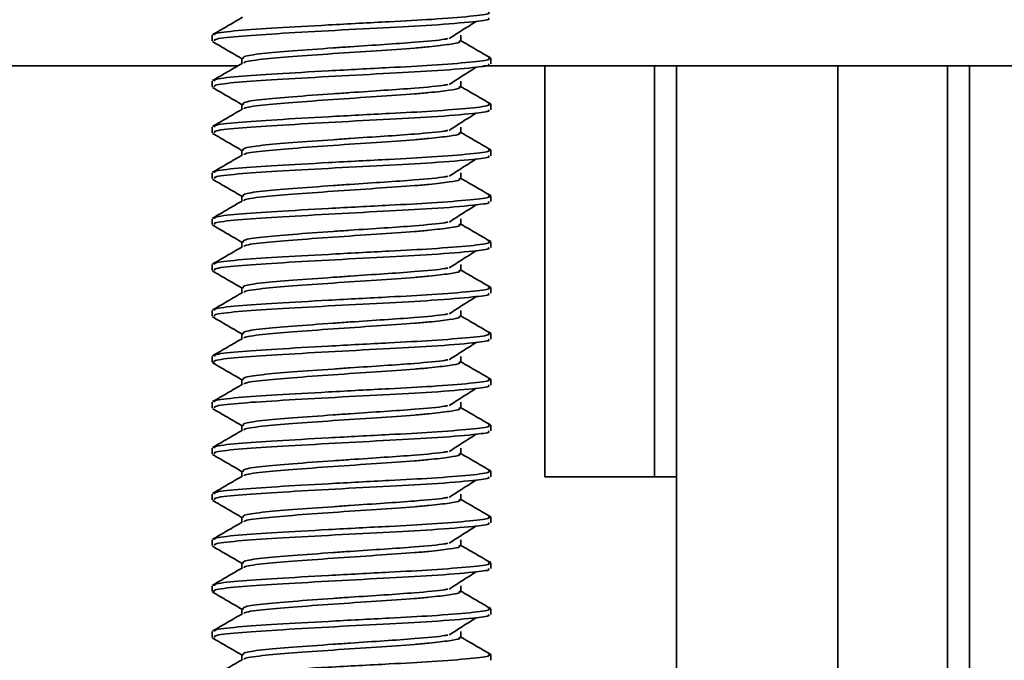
# Model space of a CAD drawing. Header units: millimetres. Extents: x 2 to 1120, y -2 to 861.
# Tile 65 of 226: x 457.42 to 463.1, y 283.62 to 287.32. Entities that reach past the tile are written whole.
import ezdxf

# ---------------------------------------------------------------- set-up
doc = ezdxf.new("R2010")
doc.units = ezdxf.units.MM

msp = doc.modelspace()

# ---------------------------------------------------------------- linework, layer by layer
at = {"color": 7, "linetype": 'Continuous', "lineweight": 35}
for p, q in [((458.5263, 287.226), (458.5263, 287.1929)), ((459.9631, 287.1929), (459.9631, 287.226)), ((458.6981, 287.0937), (458.6981, 287.0628)), ((460.1349, 287.0606), (460.1349, 287.0937)), ((420.1302, 287.0489), (458.6743, 287.0489)), ((460.0927, 287.0489), (475.2304, 287.0489)), ((460.4469, 284.6782), (460.4469, 287.0489)), ((461.0794, 287.0489), (461.0794, 284.6782)), ((462.1377, 282.6852), (462.1377, 287.0489)), ((462.7702, 282.6852), (462.7702, 287.0489)), ((458.5263, 286.9614), (458.5263, 286.9283)), ((459.9631, 286.9283), (459.9631, 286.9614)), ((458.6981, 286.8291), (458.6981, 286.7982)), ((460.1349, 286.796), (460.1349, 286.8291)), ((458.5263, 286.6968), (458.5263, 286.6637)), ((459.9631, 286.6637), (459.9631, 286.6968)), ((458.6981, 286.5645), (458.6981, 286.5336)), ((460.1349, 286.5314), (460.1349, 286.5645)), ((458.5263, 286.4322), (458.5263, 286.3991)), ((459.9631, 286.3991), (459.9631, 286.4322)), ((458.6981, 286.2999), (458.6981, 286.269)), ((460.1349, 286.2669), (460.1349, 286.2999)), ((458.5263, 286.1676), (458.5263, 286.1346)), ((459.9631, 286.1346), (459.9631, 286.1676)), ((458.6981, 286.0353), (458.6981, 286.0044)), ((460.1349, 286.0023), (460.1349, 286.0353)), ((458.5263, 285.9031), (458.5263, 285.87)), ((459.9631, 285.87), (459.9631, 285.9031)), ((458.6981, 285.7708), (458.6981, 285.7398)), ((460.1349, 285.7377), (460.1349, 285.7708)), ((458.5263, 285.6385), (458.5263, 285.6054)), ((459.9631, 285.6054), (459.9631, 285.6385)), ((458.6981, 285.5062), (458.6981, 285.4753)), ((460.1349, 285.4731), (460.1349, 285.5062)), ((458.5263, 285.3739), (458.5263, 285.3408)), ((459.9631, 285.3408), (459.9631, 285.3739)), ((458.6981, 285.2416), (458.6981, 285.2107)), ((460.1349, 285.2085), (460.1349, 285.2416)), ((458.5263, 285.1093), (458.5263, 285.0762)), ((459.9631, 285.0762), (459.9631, 285.1093)), ((458.6981, 284.977), (458.6981, 284.9461)), ((460.1349, 284.9439), (460.1349, 284.977)), ((458.5263, 284.8447), (458.5263, 284.8116)), ((459.9631, 284.8116), (459.9631, 284.8447)), ((458.6981, 284.7124), (458.6981, 284.6815)), ((460.1349, 284.6794), (460.1349, 284.7124)), ((461.0794, 284.6782), (460.4469, 284.6782)), ((461.0794, 284.6782), (461.2064, 284.6782)), ((461.2064, 282.6852), (461.2064, 284.6782)), ((458.5263, 284.5801), (458.5263, 284.5471)), ((459.9631, 284.5471), (459.9631, 284.5801)), ((458.6981, 284.4478), (458.6981, 284.4169)), ((460.1349, 284.4148), (460.1349, 284.4478)), ((458.5263, 284.3156), (458.5263, 284.2825)), ((459.9631, 284.2825), (459.9631, 284.3156)), ((458.6981, 284.1833), (458.6981, 284.1523)), ((460.1349, 284.1502), (460.1349, 284.1833)), ((458.5263, 284.051), (458.5263, 284.0179)), ((459.9631, 284.0179), (459.9631, 284.051)), ((458.6981, 283.9187), (458.6981, 283.8878)), ((460.1349, 283.8856), (460.1349, 283.9187)), ((458.5263, 283.7864), (458.5263, 283.7533)), ((459.9631, 283.7533), (459.9631, 283.7864)), ((458.6981, 283.6541), (458.6981, 283.6232)), ((460.1349, 283.621), (460.1349, 283.6541))]:
    msp.add_line(p, q, dxfattribs=at)
at = {"color": 8, "linetype": 'Continuous', "lineweight": 35}
for p, q in [((461.2064, 284.6782), (461.2064, 287.0489)), ((462.8972, 282.6852), (462.8972, 287.0489))]:
    msp.add_line(p, q, dxfattribs=at)
at = {"color": 7, "linetype": 'Continuous', "lineweight": 35}
for points, knots in [([(460.1193, 287.3596), (460.1238, 287.3568), (460.1372, 287.3487), (460.0264, 287.3355), (459.8189, 287.3181), (459.5286, 287.3031), (459.2053, 287.2859), (458.8923, 287.268), (458.6618, 287.2531), (458.5339, 287.2375), (458.5392, 287.229), (458.5412, 287.226)], [0, 0, 0, 0, 0.062355, 0.18521, 0.31129, 0.418555, 0.557291, 0.682278, 0.80337, 0.92945, 1, 1, 1, 1]), ([(458.7026, 287.3299), (458.6739, 287.3132), (458.6163, 287.2798), (458.5587, 287.2464), (458.5299, 287.2297)], [0, 0, 0, 0, 0.499783, 1, 1, 1, 1]), ([(460.12, 287.3252), (460.1236, 287.3229), (460.1347, 287.3158), (460.0324, 287.3031), (459.8219, 287.2849), (459.5155, 287.2694), (459.1944, 287.2522), (458.8922, 287.2349), (458.6618, 287.22), (458.5339, 287.2044), (458.5392, 287.1959), (458.5412, 287.1929)], [0, 0, 0, 0, 0.052835, 0.163084, 0.304222, 0.426543, 0.552798, 0.679053, 0.801374, 0.928734, 1, 1, 1, 1]), ([(459.8941, 287.2066), (459.9201, 287.2232), (459.9721, 287.2564), (460.0245, 287.2896), (460.0507, 287.3062)], [0, 0, 0, 0, 0.499965, 1, 1, 1, 1]), ([(458.5293, 287.1891), (458.5581, 287.1724), (458.6157, 287.139), (458.6733, 287.1056), (458.7021, 287.0889)], [0, 0, 0, 0, 0.500245, 1, 1, 1, 1]), ([(459.8862, 287.2064), (459.8806, 287.2052), (459.8476, 287.1986), (459.7146, 287.1862), (459.5236, 287.1731), (459.3573, 287.1622), (459.1757, 287.1494), (458.986, 287.1357), (458.8038, 287.1208), (458.6984, 287.1038), (458.7052, 287.0941), (458.7082, 287.0898)], [0, 0, 0, 0, 0.030037, 0.17483, 0.287104, 0.401371, 0.458227, 0.60176, 0.740805, 0.885598, 1, 1, 1, 1]), ([(459.9506, 287.1946), (459.9546, 287.1917), (459.9643, 287.1846), (459.9004, 287.1737), (459.8036, 287.1618), (459.6632, 287.1492), (459.4761, 287.1371), (459.2236, 287.1199), (458.9854, 287.1026), (458.8065, 287.0877), (458.711, 287.0739), (458.7118, 287.067), (458.712, 287.0655)], [0, 0, 0, 0, 0.067669, 0.166968, 0.269687, 0.326002, 0.451263, 0.580567, 0.709871, 0.835132, 0.965572, 1, 1, 1, 1]), ([(460.1346, 287.0947), (460.1059, 287.1113), (460.0485, 287.1446), (459.9911, 287.1778), (459.9625, 287.1945)], [0, 0, 0, 0, 0.500069, 1, 1, 1, 1]), ([(458.7026, 287.0654), (458.6739, 287.0487), (458.6163, 287.0152), (458.5587, 286.9818), (458.5299, 286.9651)], [0, 0, 0, 0, 0.499783, 1, 1, 1, 1]), ([(460.1193, 287.095), (460.1238, 287.0923), (460.1372, 287.0841), (460.0264, 287.0709), (459.8189, 287.0535), (459.5286, 287.0385), (459.2053, 287.0213), (458.8923, 287.0034), (458.6618, 286.9885), (458.5339, 286.9729), (458.5392, 286.9644), (458.5412, 286.9614)], [0, 0, 0, 0, 0.062355, 0.18521, 0.31129, 0.418555, 0.557291, 0.682278, 0.80337, 0.92945, 1, 1, 1, 1]), ([(460.12, 287.0606), (460.1236, 287.0583), (460.1347, 287.0512), (460.0324, 287.0385), (459.8219, 287.0203), (459.5155, 287.0048), (459.1944, 286.9876), (458.8922, 286.9703), (458.6618, 286.9554), (458.5339, 286.9398), (458.5392, 286.9314), (458.5412, 286.9283)], [0, 0, 0, 0, 0.052835, 0.163084, 0.304222, 0.426543, 0.552798, 0.679053, 0.801374, 0.928734, 1, 1, 1, 1]), ([(459.8941, 286.942), (459.9201, 286.9586), (459.9721, 286.9918), (460.0245, 287.025), (460.0507, 287.0416)], [0, 0, 0, 0, 0.499965, 1, 1, 1, 1]), ([(458.5293, 286.9245), (458.5581, 286.9078), (458.6157, 286.8744), (458.6733, 286.841), (458.7021, 286.8243)], [0, 0, 0, 0, 0.500245, 1, 1, 1, 1]), ([(459.8862, 286.9418), (459.8806, 286.9406), (459.8476, 286.934), (459.7146, 286.9216), (459.5236, 286.9085), (459.3573, 286.8976), (459.1757, 286.8849), (458.986, 286.8711), (458.8038, 286.8562), (458.6984, 286.8393), (458.7052, 286.8296), (458.7082, 286.8253)], [0, 0, 0, 0, 0.030037, 0.17483, 0.287104, 0.401371, 0.458227, 0.60176, 0.740805, 0.885598, 1, 1, 1, 1]), ([(459.9506, 286.93), (459.9546, 286.9271), (459.9643, 286.92), (459.9004, 286.9091), (459.8036, 286.8973), (459.6632, 286.8846), (459.4761, 286.8725), (459.2236, 286.8553), (458.9854, 286.838), (458.8065, 286.8232), (458.711, 286.8093), (458.7118, 286.8024), (458.712, 286.8009)], [0, 0, 0, 0, 0.067669, 0.166968, 0.269687, 0.326002, 0.451263, 0.580567, 0.709871, 0.835132, 0.965572, 1, 1, 1, 1]), ([(460.1346, 286.8301), (460.1059, 286.8467), (460.0485, 286.88), (459.9911, 286.9132), (459.9625, 286.9299)], [0, 0, 0, 0, 0.500069, 1, 1, 1, 1]), ([(458.7026, 286.8008), (458.6739, 286.7841), (458.6163, 286.7506), (458.5587, 286.7172), (458.5299, 286.7005)], [0, 0, 0, 0, 0.499783, 1, 1, 1, 1]), ([(460.1193, 286.8304), (460.1238, 286.8277), (460.1372, 286.8195), (460.0264, 286.8063), (459.8189, 286.7889), (459.5286, 286.7739), (459.2053, 286.7567), (458.8923, 286.7388), (458.6618, 286.7239), (458.5339, 286.7083), (458.5392, 286.6998), (458.5412, 286.6968)], [0, 0, 0, 0, 0.062355, 0.18521, 0.31129, 0.418555, 0.557291, 0.682278, 0.80337, 0.92945, 1, 1, 1, 1]), ([(460.12, 286.796), (460.1236, 286.7937), (460.1347, 286.7866), (460.0324, 286.774), (459.8219, 286.7557), (459.5155, 286.7403), (459.1944, 286.723), (458.8922, 286.7057), (458.6618, 286.6908), (458.5339, 286.6753), (458.5392, 286.6668), (458.5412, 286.6637)], [0, 0, 0, 0, 0.052835, 0.163084, 0.304222, 0.426543, 0.552798, 0.679053, 0.801374, 0.928734, 1, 1, 1, 1]), ([(459.8941, 286.6774), (459.9201, 286.694), (459.9721, 286.7272), (460.0245, 286.7604), (460.0507, 286.7771)], [0, 0, 0, 0, 0.4999649, 1, 1, 1, 1]), ([(459.8862, 286.6772), (459.8806, 286.6761), (459.8476, 286.6694), (459.7146, 286.657), (459.5236, 286.6439), (459.3573, 286.633), (459.1757, 286.6203), (458.986, 286.6065), (458.8038, 286.5916), (458.6984, 286.5747), (458.7052, 286.565), (458.7082, 286.5607)], [0, 0, 0, 0, 0.030037, 0.17483, 0.287104, 0.401371, 0.458227, 0.60176, 0.740805, 0.885598, 1, 1, 1, 1]), ([(459.9506, 286.6655), (459.9546, 286.6626), (459.9643, 286.6554), (459.9004, 286.6445), (459.8036, 286.6327), (459.6632, 286.62), (459.4761, 286.608), (459.2236, 286.5907), (458.9854, 286.5734), (458.8065, 286.5586), (458.711, 286.5447), (458.7118, 286.5378), (458.712, 286.5363)], [0, 0, 0, 0, 0.067669, 0.166968, 0.269687, 0.326002, 0.451263, 0.580567, 0.709871, 0.835132, 0.965572, 1, 1, 1, 1]), ([(460.1346, 286.5655), (460.1059, 286.5821), (460.0485, 286.6154), (459.9911, 286.6487), (459.9625, 286.6653)], [0, 0, 0, 0, 0.500069, 1, 1, 1, 1]), ([(458.5293, 286.6599), (458.5581, 286.6432), (458.6157, 286.6099), (458.6733, 286.5764), (458.7021, 286.5597)], [0, 0, 0, 0, 0.500245, 1, 1, 1, 1]), ([(460.1193, 286.5658), (460.1238, 286.5631), (460.1372, 286.5549), (460.0264, 286.5417), (459.8189, 286.5243), (459.5286, 286.5093), (459.2053, 286.4921), (458.8923, 286.4742), (458.6618, 286.4593), (458.5339, 286.4437), (458.5392, 286.4353), (458.5412, 286.4322)], [0, 0, 0, 0, 0.0623555, 0.1852095, 0.3112899, 0.4185547, 0.5572913, 0.6822779, 0.8033699, 0.9294503, 1, 1, 1, 1]), ([(458.7026, 286.5362), (458.6739, 286.5195), (458.6163, 286.486), (458.5587, 286.4527), (458.5299, 286.436)], [0, 0, 0, 0, 0.499783, 1, 1, 1, 1]), ([(460.12, 286.5314), (460.1236, 286.5291), (460.1347, 286.522), (460.0324, 286.5094), (459.8219, 286.4911), (459.5155, 286.4757), (459.1944, 286.4584), (458.8922, 286.4411), (458.6618, 286.4263), (458.5339, 286.4107), (458.5392, 286.4022), (458.5412, 286.3991)], [0, 0, 0, 0, 0.052835, 0.163084, 0.304222, 0.426543, 0.552798, 0.679053, 0.801374, 0.928734, 1, 1, 1, 1]), ([(459.8941, 286.4128), (459.9201, 286.4294), (459.9721, 286.4627), (460.0245, 286.4959), (460.0507, 286.5125)], [0, 0, 0, 0, 0.499965, 1, 1, 1, 1]), ([(458.5293, 286.3953), (458.5581, 286.3786), (458.6157, 286.3453), (458.6733, 286.3119), (458.7021, 286.2952)], [0, 0, 0, 0, 0.500245, 1, 1, 1, 1]), ([(459.8862, 286.4126), (459.8806, 286.4115), (459.8476, 286.4048), (459.7146, 286.3924), (459.5236, 286.3793), (459.3573, 286.3684), (459.1757, 286.3557), (458.986, 286.3419), (458.8038, 286.327), (458.6984, 286.3101), (458.7052, 286.3004), (458.7082, 286.2961)], [0, 0, 0, 0, 0.030037, 0.17483, 0.287104, 0.401371, 0.458227, 0.60176, 0.740805, 0.885598, 1, 1, 1, 1]), ([(459.9506, 286.4009), (459.9546, 286.398), (459.9643, 286.3908), (459.9004, 286.38), (459.8036, 286.3681), (459.6632, 286.3554), (459.4761, 286.3434), (459.2236, 286.3261), (458.9854, 286.3088), (458.8065, 286.294), (458.711, 286.2801), (458.7118, 286.2732), (458.712, 286.2718)], [0, 0, 0, 0, 0.067669, 0.166968, 0.269687, 0.326002, 0.451263, 0.580567, 0.709871, 0.835132, 0.965572, 1, 1, 1, 1]), ([(460.1346, 286.3009), (460.1059, 286.3176), (460.0485, 286.3508), (459.9911, 286.3841), (459.9625, 286.4007)], [0, 0, 0, 0, 0.500069, 1, 1, 1, 1]), ([(458.7026, 286.2716), (458.6739, 286.2549), (458.6163, 286.2215), (458.5587, 286.1881), (458.5299, 286.1714)], [0, 0, 0, 0, 0.499783, 1, 1, 1, 1]), ([(460.1193, 286.3012), (460.1238, 286.2985), (460.1372, 286.2903), (460.0264, 286.2771), (459.8189, 286.2597), (459.5286, 286.2447), (459.2053, 286.2276), (458.8923, 286.2096), (458.6618, 286.1947), (458.5339, 286.1792), (458.5392, 286.1707), (458.5412, 286.1676)], [0, 0, 0, 0, 0.062355, 0.18521, 0.31129, 0.418555, 0.557291, 0.682278, 0.80337, 0.92945, 1, 1, 1, 1]), ([(460.12, 286.2669), (460.1236, 286.2645), (460.1347, 286.2574), (460.0324, 286.2448), (459.8219, 286.2265), (459.5155, 286.2111), (459.1944, 286.1938), (458.8922, 286.1766), (458.6618, 286.1617), (458.5339, 286.1461), (458.5392, 286.1376), (458.5412, 286.1346)], [0, 0, 0, 0, 0.052835, 0.163084, 0.304222, 0.426543, 0.552798, 0.679053, 0.801374, 0.928734, 1, 1, 1, 1]), ([(459.8941, 286.1483), (459.9201, 286.1649), (459.9721, 286.1981), (460.0245, 286.2313), (460.0507, 286.2479)], [0, 0, 0, 0, 0.499965, 1, 1, 1, 1]), ([(458.5293, 286.1308), (458.5581, 286.1141), (458.6157, 286.0807), (458.6733, 286.0473), (458.7021, 286.0306)], [0, 0, 0, 0, 0.500245, 1, 1, 1, 1]), ([(459.8862, 286.148), (459.8806, 286.1469), (459.8476, 286.1403), (459.7146, 286.1279), (459.5236, 286.1147), (459.3573, 286.1038), (459.1757, 286.0911), (458.986, 286.0773), (458.8038, 286.0624), (458.6984, 286.0455), (458.7052, 286.0358), (458.7082, 286.0315)], [0, 0, 0, 0, 0.030037, 0.17483, 0.287104, 0.401371, 0.458227, 0.60176, 0.740805, 0.885598, 1, 1, 1, 1]), ([(459.9506, 286.1363), (459.9546, 286.1334), (459.9643, 286.1263), (459.9004, 286.1154), (459.8036, 286.1035), (459.6632, 286.0909), (459.4761, 286.0788), (459.2236, 286.0615), (458.9854, 286.0443), (458.8065, 286.0294), (458.711, 286.0155), (458.7118, 286.0086), (458.712, 286.0072)], [0, 0, 0, 0, 0.067669, 0.166968, 0.269687, 0.326002, 0.451263, 0.580567, 0.709871, 0.835132, 0.965572, 1, 1, 1, 1]), ([(460.1346, 286.0363), (460.1059, 286.053), (460.0485, 286.0862), (459.9911, 286.1195), (459.9625, 286.1361)], [0, 0, 0, 0, 0.500069, 1, 1, 1, 1]), ([(458.7026, 286.007), (458.6739, 285.9903), (458.6163, 285.9569), (458.5587, 285.9235), (458.5299, 285.9068)], [0, 0, 0, 0, 0.499783, 1, 1, 1, 1]), ([(460.1193, 286.0367), (460.1238, 286.0339), (460.1372, 286.0258), (460.0264, 286.0125), (459.8189, 285.9951), (459.5286, 285.9801), (459.2053, 285.963), (458.8923, 285.945), (458.6618, 285.9302), (458.5339, 285.9146), (458.5392, 285.9061), (458.5412, 285.9031)], [0, 0, 0, 0, 0.062355, 0.18521, 0.31129, 0.418555, 0.557291, 0.682278, 0.80337, 0.92945, 1, 1, 1, 1]), ([(460.12, 286.0023), (460.1236, 286), (460.1347, 285.9928), (460.0324, 285.9802), (459.8219, 285.962), (459.5155, 285.9465), (459.1944, 285.9292), (458.8922, 285.912), (458.6618, 285.8971), (458.5339, 285.8815), (458.5392, 285.873), (458.5412, 285.87)], [0, 0, 0, 0, 0.052835, 0.163084, 0.304222, 0.426543, 0.552798, 0.679053, 0.801374, 0.928734, 1, 1, 1, 1]), ([(459.8941, 285.8837), (459.9201, 285.9003), (459.9721, 285.9335), (460.0245, 285.9667), (460.0507, 285.9833)], [0, 0, 0, 0, 0.499965, 1, 1, 1, 1]), ([(459.8862, 285.8834), (459.8806, 285.8823), (459.8476, 285.8757), (459.7146, 285.8633), (459.5236, 285.8501), (459.3573, 285.8392), (459.1757, 285.8265), (458.986, 285.8128), (458.8038, 285.7979), (458.6984, 285.7809), (458.7052, 285.7712), (458.7082, 285.7669)], [0, 0, 0, 0, 0.0300368, 0.1748302, 0.2871042, 0.4013705, 0.4582269, 0.6017595, 0.7408046, 0.885598, 1, 1, 1, 1]), ([(459.9506, 285.8717), (459.9546, 285.8688), (459.9643, 285.8617), (459.9004, 285.8508), (459.8036, 285.8389), (459.6632, 285.8263), (459.4761, 285.8142), (459.2236, 285.797), (458.9854, 285.7797), (458.8065, 285.7648), (458.711, 285.751), (458.7118, 285.744), (458.712, 285.7426)], [0, 0, 0, 0, 0.067669, 0.166968, 0.269687, 0.326002, 0.451263, 0.580567, 0.709871, 0.835132, 0.965572, 1, 1, 1, 1]), ([(460.1346, 285.7718), (460.1059, 285.7884), (460.0485, 285.8216), (459.9911, 285.8549), (459.9625, 285.8715)], [0, 0, 0, 0, 0.500069, 1, 1, 1, 1]), ([(458.5293, 285.8662), (458.5581, 285.8495), (458.6157, 285.8161), (458.6733, 285.7827), (458.7021, 285.766)], [0, 0, 0, 0, 0.500245, 1, 1, 1, 1]), ([(460.1193, 285.7721), (460.1238, 285.7693), (460.1372, 285.7612), (460.0264, 285.748), (459.8189, 285.7306), (459.5286, 285.7156), (459.2053, 285.6984), (458.8923, 285.6805), (458.6618, 285.6656), (458.5339, 285.65), (458.5392, 285.6415), (458.5412, 285.6385)], [0, 0, 0, 0, 0.062355, 0.18521, 0.31129, 0.418555, 0.557291, 0.682278, 0.80337, 0.92945, 1, 1, 1, 1]), ([(458.7026, 285.7424), (458.6739, 285.7257), (458.6163, 285.6923), (458.5587, 285.6589), (458.5299, 285.6422)], [0, 0, 0, 0, 0.499783, 1, 1, 1, 1]), ([(460.12, 285.7377), (460.1236, 285.7354), (460.1347, 285.7283), (460.0324, 285.7156), (459.8219, 285.6974), (459.5155, 285.6819), (459.1944, 285.6647), (458.8922, 285.6474), (458.6618, 285.6325), (458.5339, 285.6169), (458.5392, 285.6084), (458.5412, 285.6054)], [0, 0, 0, 0, 0.052835, 0.163084, 0.304222, 0.426543, 0.552798, 0.679053, 0.801374, 0.928734, 1, 1, 1, 1]), ([(459.8941, 285.6191), (459.9201, 285.6357), (459.9721, 285.6689), (460.0245, 285.7021), (460.0507, 285.7187)], [0, 0, 0, 0, 0.499965, 1, 1, 1, 1]), ([(458.5293, 285.6016), (458.5581, 285.5849), (458.6157, 285.5515), (458.6733, 285.5181), (458.7021, 285.5014)], [0, 0, 0, 0, 0.500245, 1, 1, 1, 1]), ([(459.8862, 285.6189), (459.8806, 285.6177), (459.8476, 285.6111), (459.7146, 285.5987), (459.5236, 285.5856), (459.3573, 285.5747), (459.1757, 285.5619), (458.986, 285.5482), (458.8038, 285.5333), (458.6984, 285.5163), (458.7052, 285.5066), (458.7082, 285.5023)], [0, 0, 0, 0, 0.0300368, 0.1748302, 0.2871042, 0.4013705, 0.4582269, 0.6017595, 0.7408046, 0.885598, 1, 1, 1, 1]), ([(459.9506, 285.6071), (459.9546, 285.6042), (459.9643, 285.5971), (459.9004, 285.5862), (459.8036, 285.5743), (459.6632, 285.5617), (459.4761, 285.5496), (459.2236, 285.5324), (458.9854, 285.5151), (458.8065, 285.5002), (458.711, 285.4864), (458.7118, 285.4795), (458.712, 285.478)], [0, 0, 0, 0, 0.067669, 0.166968, 0.269687, 0.326002, 0.451263, 0.580567, 0.709871, 0.835132, 0.965572, 1, 1, 1, 1]), ([(460.1346, 285.5072), (460.1059, 285.5238), (460.0485, 285.5571), (459.9911, 285.5903), (459.9625, 285.607)], [0, 0, 0, 0, 0.500069, 1, 1, 1, 1]), ([(458.7026, 285.4779), (458.6739, 285.4612), (458.6163, 285.4277), (458.5587, 285.3943), (458.5299, 285.3776)], [0, 0, 0, 0, 0.499783, 1, 1, 1, 1]), ([(460.12, 285.4731), (460.1236, 285.4708), (460.1347, 285.4637), (460.0324, 285.451), (459.8219, 285.4328), (459.5155, 285.4173), (459.1943, 285.4001), (458.8926, 285.3828), (458.6606, 285.3679), (458.527, 285.351), (458.5354, 285.3414), (458.5391, 285.3372)], [0, 0, 0, 0, 0.051401, 0.158658, 0.295965, 0.414966, 0.537794, 0.660623, 0.779624, 0.903527, 1, 1, 1, 1]), ([(460.1193, 285.5075), (460.1238, 285.5048), (460.1372, 285.4966), (460.0264, 285.4834), (459.8189, 285.466), (459.5286, 285.451), (459.2053, 285.4338), (458.8923, 285.4159), (458.6618, 285.401), (458.5339, 285.3854), (458.5392, 285.3769), (458.5412, 285.3739)], [0, 0, 0, 0, 0.062355, 0.18521, 0.31129, 0.418555, 0.557291, 0.682278, 0.80337, 0.92945, 1, 1, 1, 1]), ([(459.8941, 285.3545), (459.9201, 285.3711), (459.9721, 285.4043), (460.0245, 285.4375), (460.0507, 285.4541)], [0, 0, 0, 0, 0.499965, 1, 1, 1, 1]), ([(458.5293, 285.337), (458.5581, 285.3203), (458.6157, 285.2869), (458.6733, 285.2535), (458.7021, 285.2368)], [0, 0, 0, 0, 0.500245, 1, 1, 1, 1]), ([(459.8862, 285.3543), (459.8806, 285.3531), (459.8476, 285.3465), (459.7146, 285.3341), (459.5236, 285.321), (459.3573, 285.3101), (459.1757, 285.2974), (458.986, 285.2836), (458.8038, 285.2687), (458.6984, 285.2518), (458.7052, 285.2421), (458.7082, 285.2378)], [0, 0, 0, 0, 0.030037, 0.17483, 0.287104, 0.401371, 0.458227, 0.60176, 0.740805, 0.885598, 1, 1, 1, 1]), ([(459.9506, 285.3425), (459.9546, 285.3396), (459.9643, 285.3325), (459.9004, 285.3216), (459.8036, 285.3098), (459.6632, 285.2971), (459.4761, 285.285), (459.2236, 285.2678), (458.9854, 285.2505), (458.8065, 285.2357), (458.711, 285.2218), (458.7118, 285.2149), (458.712, 285.2134)], [0, 0, 0, 0, 0.067669, 0.166968, 0.269687, 0.326002, 0.451263, 0.580567, 0.709871, 0.835132, 0.965572, 1, 1, 1, 1]), ([(460.1346, 285.2426), (460.1059, 285.2592), (460.0485, 285.2925), (459.9911, 285.3257), (459.9625, 285.3424)], [0, 0, 0, 0, 0.500069, 1, 1, 1, 1]), ([(458.7026, 285.2133), (458.6739, 285.1966), (458.6163, 285.1631), (458.5587, 285.1297), (458.5299, 285.113)], [0, 0, 0, 0, 0.499783, 1, 1, 1, 1]), ([(460.1193, 285.2429), (460.1238, 285.2402), (460.1372, 285.232), (460.0264, 285.2188), (459.8189, 285.2014), (459.5286, 285.1864), (459.2053, 285.1692), (458.8923, 285.1513), (458.6618, 285.1364), (458.5339, 285.1208), (458.5392, 285.1123), (458.5412, 285.1093)], [0, 0, 0, 0, 0.062355, 0.18521, 0.31129, 0.418555, 0.557291, 0.682278, 0.80337, 0.92945, 1, 1, 1, 1]), ([(460.12, 285.2085), (460.1236, 285.2062), (460.1347, 285.1991), (460.0324, 285.1865), (459.8219, 285.1682), (459.5155, 285.1528), (459.1944, 285.1355), (458.8922, 285.1182), (458.6618, 285.1033), (458.5339, 285.0878), (458.5392, 285.0793), (458.5412, 285.0762)], [0, 0, 0, 0, 0.052835, 0.163084, 0.304222, 0.426543, 0.552798, 0.679053, 0.801374, 0.928734, 1, 1, 1, 1]), ([(459.8941, 285.0899), (459.9201, 285.1065), (459.9721, 285.1397), (460.0245, 285.1729), (460.0507, 285.1896)], [0, 0, 0, 0, 0.499965, 1, 1, 1, 1]), ([(459.8862, 285.0897), (459.8806, 285.0886), (459.8476, 285.0819), (459.7146, 285.0695), (459.5236, 285.0564), (459.3573, 285.0455), (459.1757, 285.0328), (458.986, 285.019), (458.8038, 285.0041), (458.6984, 284.9872), (458.7052, 284.9775), (458.7082, 284.9732)], [0, 0, 0, 0, 0.0300368, 0.1748302, 0.2871042, 0.4013705, 0.4582269, 0.6017595, 0.7408046, 0.885598, 1, 1, 1, 1]), ([(459.9506, 285.078), (459.9546, 285.0751), (459.9643, 285.0679), (459.9004, 285.057), (459.8036, 285.0452), (459.6632, 285.0325), (459.4761, 285.0205), (459.2236, 285.0032), (458.9854, 284.9859), (458.8065, 284.9711), (458.711, 284.9572), (458.7118, 284.9503), (458.712, 284.9488)], [0, 0, 0, 0, 0.067669, 0.166968, 0.269687, 0.326002, 0.451263, 0.580567, 0.709871, 0.835132, 0.965572, 1, 1, 1, 1]), ([(460.1346, 284.978), (460.1059, 284.9946), (460.0485, 285.0279), (459.9911, 285.0612), (459.9625, 285.0778)], [0, 0, 0, 0, 0.500069, 1, 1, 1, 1]), ([(458.5293, 285.0724), (458.5581, 285.0557), (458.6157, 285.0224), (458.6733, 284.9889), (458.7021, 284.9722)], [0, 0, 0, 0, 0.500245, 1, 1, 1, 1]), ([(460.1193, 284.9783), (460.1238, 284.9756), (460.1372, 284.9674), (460.0264, 284.9542), (459.8189, 284.9368), (459.5286, 284.9218), (459.2053, 284.9046), (458.8923, 284.8867), (458.6618, 284.8718), (458.5339, 284.8562), (458.5392, 284.8478), (458.5412, 284.8447)], [0, 0, 0, 0, 0.062355, 0.18521, 0.31129, 0.418555, 0.557291, 0.682278, 0.80337, 0.92945, 1, 1, 1, 1]), ([(458.7026, 284.9487), (458.6739, 284.932), (458.6163, 284.8985), (458.5587, 284.8652), (458.5299, 284.8485)], [0, 0, 0, 0, 0.499783, 1, 1, 1, 1]), ([(460.12, 284.9439), (460.1236, 284.9416), (460.1347, 284.9345), (460.0324, 284.9219), (459.8219, 284.9036), (459.5155, 284.8882), (459.1944, 284.8709), (458.8922, 284.8536), (458.6618, 284.8388), (458.5339, 284.8232), (458.5392, 284.8147), (458.5412, 284.8116)], [0, 0, 0, 0, 0.052835, 0.163084, 0.304222, 0.426543, 0.552798, 0.679053, 0.801374, 0.928734, 1, 1, 1, 1]), ([(459.8941, 284.8253), (459.9201, 284.8419), (459.9721, 284.8752), (460.0245, 284.9084), (460.0507, 284.925)], [0, 0, 0, 0, 0.499965, 1, 1, 1, 1]), ([(458.5293, 284.8078), (458.5581, 284.7911), (458.6157, 284.7578), (458.6733, 284.7244), (458.7021, 284.7077)], [0, 0, 0, 0, 0.500245, 1, 1, 1, 1]), ([(459.8862, 284.8251), (459.8806, 284.824), (459.8476, 284.8173), (459.7146, 284.8049), (459.5236, 284.7918), (459.3573, 284.7809), (459.1757, 284.7682), (458.986, 284.7544), (458.8038, 284.7395), (458.6984, 284.7226), (458.7052, 284.7129), (458.7082, 284.7086)], [0, 0, 0, 0, 0.030037, 0.17483, 0.287104, 0.401371, 0.458227, 0.60176, 0.740805, 0.885598, 1, 1, 1, 1]), ([(459.9506, 284.8134), (459.9546, 284.8105), (459.9643, 284.8033), (459.9004, 284.7925), (459.8036, 284.7806), (459.6632, 284.7679), (459.4761, 284.7559), (459.2236, 284.7386), (458.9854, 284.7213), (458.8065, 284.7065), (458.711, 284.6926), (458.7118, 284.6857), (458.712, 284.6843)], [0, 0, 0, 0, 0.067669, 0.166968, 0.269687, 0.326002, 0.451263, 0.580567, 0.709871, 0.835132, 0.965572, 1, 1, 1, 1]), ([(460.1346, 284.7134), (460.1059, 284.7301), (460.0485, 284.7633), (459.9911, 284.7966), (459.9625, 284.8132)], [0, 0, 0, 0, 0.500069, 1, 1, 1, 1]), ([(458.7026, 284.6841), (458.6739, 284.6674), (458.6163, 284.634), (458.5587, 284.6006), (458.5299, 284.5839)], [0, 0, 0, 0, 0.499783, 1, 1, 1, 1]), ([(460.1193, 284.7137), (460.1238, 284.711), (460.1372, 284.7028), (460.0264, 284.6896), (459.8189, 284.6722), (459.5286, 284.6572), (459.2053, 284.6401), (458.8923, 284.6221), (458.6618, 284.6072), (458.5339, 284.5917), (458.5392, 284.5832), (458.5412, 284.5801)], [0, 0, 0, 0, 0.062355, 0.18521, 0.31129, 0.418555, 0.557291, 0.682278, 0.80337, 0.92945, 1, 1, 1, 1]), ([(460.12, 284.6794), (460.1236, 284.677), (460.1347, 284.6699), (460.0324, 284.6573), (459.8219, 284.639), (459.5155, 284.6236), (459.1944, 284.6063), (458.8922, 284.5891), (458.6618, 284.5742), (458.5339, 284.5586), (458.5392, 284.5501), (458.5412, 284.5471)], [0, 0, 0, 0, 0.052835, 0.163084, 0.304222, 0.426543, 0.552798, 0.679053, 0.801374, 0.928734, 1, 1, 1, 1]), ([(459.8941, 284.5608), (459.9201, 284.5774), (459.9721, 284.6106), (460.0245, 284.6438), (460.0507, 284.6604)], [0, 0, 0, 0, 0.499965, 1, 1, 1, 1]), ([(458.5293, 284.5433), (458.5581, 284.5266), (458.6157, 284.4932), (458.6733, 284.4598), (458.7021, 284.4431)], [0, 0, 0, 0, 0.500245, 1, 1, 1, 1]), ([(459.8862, 284.5605), (459.8806, 284.5594), (459.8476, 284.5528), (459.7146, 284.5404), (459.5236, 284.5272), (459.3573, 284.5163), (459.1757, 284.5036), (458.986, 284.4898), (458.8038, 284.4749), (458.6984, 284.458), (458.7052, 284.4483), (458.7082, 284.444)], [0, 0, 0, 0, 0.030037, 0.17483, 0.287104, 0.401371, 0.458227, 0.60176, 0.740805, 0.885598, 1, 1, 1, 1]), ([(459.9506, 284.5488), (459.9546, 284.5459), (459.9643, 284.5388), (459.9004, 284.5279), (459.8036, 284.516), (459.6632, 284.5034), (459.4761, 284.4913), (459.2236, 284.474), (458.9854, 284.4568), (458.8065, 284.4419), (458.711, 284.428), (458.7118, 284.4211), (458.712, 284.4197)], [0, 0, 0, 0, 0.067669, 0.166968, 0.269687, 0.326002, 0.451263, 0.580567, 0.709871, 0.835132, 0.965572, 1, 1, 1, 1]), ([(460.1346, 284.4488), (460.1059, 284.4655), (460.0485, 284.4987), (459.9911, 284.532), (459.9625, 284.5486)], [0, 0, 0, 0, 0.500069, 1, 1, 1, 1]), ([(460.1193, 284.4492), (460.1238, 284.4464), (460.1372, 284.4383), (460.0264, 284.425), (459.8189, 284.4076), (459.5286, 284.3926), (459.2053, 284.3755), (458.8923, 284.3575), (458.6618, 284.3427), (458.5339, 284.3271), (458.5392, 284.3186), (458.5412, 284.3156)], [0, 0, 0, 0, 0.062355, 0.18521, 0.31129, 0.418555, 0.557291, 0.682278, 0.80337, 0.92945, 1, 1, 1, 1]), ([(458.7026, 284.4195), (458.6739, 284.4028), (458.6163, 284.3694), (458.5587, 284.336), (458.5299, 284.3193)], [0, 0, 0, 0, 0.499783, 1, 1, 1, 1]), ([(460.12, 284.4148), (460.1236, 284.4125), (460.1347, 284.4053), (460.0324, 284.3927), (459.8219, 284.3745), (459.5155, 284.359), (459.1944, 284.3417), (458.8922, 284.3245), (458.6618, 284.3096), (458.5339, 284.294), (458.5392, 284.2855), (458.5412, 284.2825)], [0, 0, 0, 0, 0.0528353, 0.1630841, 0.3042216, 0.4265427, 0.5527979, 0.679053, 0.8013741, 0.9287343, 1, 1, 1, 1]), ([(459.8941, 284.2962), (459.9201, 284.3128), (459.9721, 284.346), (460.0245, 284.3792), (460.0507, 284.3958)], [0, 0, 0, 0, 0.499965, 1, 1, 1, 1]), ([(458.5293, 284.2787), (458.5581, 284.262), (458.6157, 284.2286), (458.6733, 284.1952), (458.7021, 284.1785)], [0, 0, 0, 0, 0.500245, 1, 1, 1, 1]), ([(459.8862, 284.2959), (459.8806, 284.2948), (459.8476, 284.2882), (459.7146, 284.2758), (459.5236, 284.2626), (459.3573, 284.2517), (459.1757, 284.239), (458.986, 284.2253), (458.8038, 284.2104), (458.6984, 284.1934), (458.7052, 284.1837), (458.7082, 284.1794)], [0, 0, 0, 0, 0.030037, 0.17483, 0.287104, 0.401371, 0.458227, 0.60176, 0.740805, 0.885598, 1, 1, 1, 1]), ([(459.9506, 284.2842), (459.9546, 284.2813), (459.9643, 284.2742), (459.9004, 284.2633), (459.8036, 284.2514), (459.6632, 284.2388), (459.4761, 284.2267), (459.2236, 284.2095), (458.9854, 284.1922), (458.8065, 284.1773), (458.711, 284.1635), (458.7118, 284.1565), (458.712, 284.1551)], [0, 0, 0, 0, 0.067669, 0.166968, 0.269687, 0.326002, 0.451263, 0.580567, 0.709871, 0.835132, 0.965572, 1, 1, 1, 1]), ([(460.1346, 284.1843), (460.1059, 284.2009), (460.0485, 284.2341), (459.9911, 284.2674), (459.9625, 284.284)], [0, 0, 0, 0, 0.500069, 1, 1, 1, 1]), ([(460.1193, 284.1846), (460.1238, 284.1818), (460.1372, 284.1737), (460.0264, 284.1605), (459.8189, 284.1431), (459.5286, 284.1281), (459.2053, 284.1109), (458.8923, 284.093), (458.6618, 284.0781), (458.5339, 284.0625), (458.5392, 284.054), (458.5412, 284.051)], [0, 0, 0, 0, 0.062355, 0.18521, 0.31129, 0.418555, 0.557291, 0.682278, 0.80337, 0.92945, 1, 1, 1, 1]), ([(458.7026, 284.1549), (458.6739, 284.1382), (458.6163, 284.1048), (458.5587, 284.0714), (458.5299, 284.0547)], [0, 0, 0, 0, 0.499783, 1, 1, 1, 1]), ([(460.12, 284.1502), (460.1236, 284.1479), (460.1347, 284.1408), (460.0324, 284.1281), (459.8219, 284.1099), (459.5155, 284.0944), (459.1943, 284.0772), (458.8926, 284.0599), (458.6606, 284.045), (458.527, 284.0281), (458.5354, 284.0185), (458.5391, 284.0143)], [0, 0, 0, 0, 0.051401, 0.158658, 0.295965, 0.414966, 0.537794, 0.660623, 0.779624, 0.903527, 1, 1, 1, 1]), ([(459.8941, 284.0316), (459.9201, 284.0482), (459.9721, 284.0814), (460.0245, 284.1146), (460.0507, 284.1312)], [0, 0, 0, 0, 0.4999649, 1, 1, 1, 1]), ([(458.5293, 284.0141), (458.5581, 283.9974), (458.6157, 283.964), (458.6733, 283.9306), (458.7021, 283.9139)], [0, 0, 0, 0, 0.500245, 1, 1, 1, 1]), ([(459.8862, 284.0314), (459.8806, 284.0302), (459.8476, 284.0236), (459.7146, 284.0112), (459.5236, 283.9981), (459.3573, 283.9872), (459.1757, 283.9744), (458.986, 283.9607), (458.8038, 283.9458), (458.6984, 283.9288), (458.7052, 283.9191), (458.7082, 283.9148)], [0, 0, 0, 0, 0.030037, 0.17483, 0.287104, 0.401371, 0.458227, 0.60176, 0.740805, 0.885598, 1, 1, 1, 1]), ([(459.9506, 284.0196), (459.9546, 284.0167), (459.9643, 284.0096), (459.9004, 283.9987), (459.8036, 283.9868), (459.6632, 283.9742), (459.4761, 283.9621), (459.2236, 283.9449), (458.9854, 283.9276), (458.8065, 283.9127), (458.711, 283.8989), (458.7118, 283.892), (458.712, 283.8905)], [0, 0, 0, 0, 0.067669, 0.166968, 0.269687, 0.326002, 0.451263, 0.580567, 0.709871, 0.835132, 0.965572, 1, 1, 1, 1]), ([(460.1346, 283.9197), (460.1059, 283.9363), (460.0485, 283.9696), (459.9911, 284.0028), (459.9625, 284.0195)], [0, 0, 0, 0, 0.500069, 1, 1, 1, 1]), ([(458.7026, 283.8904), (458.6739, 283.8737), (458.6163, 283.8402), (458.5587, 283.8068), (458.5299, 283.7901)], [0, 0, 0, 0, 0.499783, 1, 1, 1, 1]), ([(460.1193, 283.92), (460.1238, 283.9173), (460.1372, 283.9091), (460.0264, 283.8959), (459.8189, 283.8785), (459.5286, 283.8635), (459.2053, 283.8463), (458.8923, 283.8284), (458.6618, 283.8135), (458.5339, 283.7979), (458.5392, 283.7894), (458.5412, 283.7864)], [0, 0, 0, 0, 0.062355, 0.18521, 0.31129, 0.418555, 0.557291, 0.682278, 0.80337, 0.92945, 1, 1, 1, 1]), ([(460.12, 283.8856), (460.1236, 283.8833), (460.1347, 283.8762), (460.0324, 283.8635), (459.8219, 283.8453), (459.5155, 283.8298), (459.1944, 283.8126), (458.8922, 283.7953), (458.6618, 283.7804), (458.5339, 283.7648), (458.5392, 283.7564), (458.5412, 283.7533)], [0, 0, 0, 0, 0.052835, 0.163084, 0.304222, 0.426543, 0.552798, 0.679053, 0.801374, 0.928734, 1, 1, 1, 1]), ([(459.8941, 283.767), (459.9201, 283.7836), (459.9721, 283.8168), (460.0245, 283.85), (460.0507, 283.8666)], [0, 0, 0, 0, 0.499965, 1, 1, 1, 1]), ([(459.8862, 283.7668), (459.8806, 283.7656), (459.8476, 283.759), (459.7146, 283.7466), (459.5236, 283.7335), (459.3573, 283.7226), (459.1757, 283.7099), (458.986, 283.6961), (458.8038, 283.6812), (458.6984, 283.6643), (458.7052, 283.6546), (458.7082, 283.6503)], [0, 0, 0, 0, 0.030037, 0.17483, 0.287104, 0.401371, 0.458227, 0.60176, 0.740805, 0.885598, 1, 1, 1, 1]), ([(458.5293, 283.7495), (458.5581, 283.7328), (458.6157, 283.6994), (458.6733, 283.666), (458.7021, 283.6493)], [0, 0, 0, 0, 0.500245, 1, 1, 1, 1]), ([(459.9506, 283.755), (459.9546, 283.7521), (459.9643, 283.745), (459.9004, 283.7341), (459.8036, 283.7223), (459.6632, 283.7096), (459.4761, 283.6975), (459.2236, 283.6803), (458.9854, 283.663), (458.8065, 283.6482), (458.711, 283.6343), (458.7118, 283.6274), (458.712, 283.6259)], [0, 0, 0, 0, 0.067669, 0.166968, 0.269687, 0.326002, 0.451263, 0.580567, 0.709871, 0.835132, 0.965572, 1, 1, 1, 1]), ([(460.1346, 283.6551), (460.1059, 283.6717), (460.0485, 283.705), (459.9911, 283.7382), (459.9625, 283.7549)], [0, 0, 0, 0, 0.500069, 1, 1, 1, 1]), ([(460.1193, 283.6554), (460.1238, 283.6527), (460.1372, 283.6445), (460.0264, 283.6313), (459.8189, 283.6139), (459.5286, 283.5989), (459.2053, 283.5817), (458.8923, 283.5638), (458.6618, 283.5489), (458.5339, 283.5333), (458.5392, 283.5248), (458.5412, 283.5218)], [0, 0, 0, 0, 0.062355, 0.18521, 0.31129, 0.418555, 0.557291, 0.682278, 0.80337, 0.92945, 1, 1, 1, 1]), ([(458.7026, 283.6258), (458.6739, 283.6091), (458.6163, 283.5756), (458.5587, 283.5422), (458.5299, 283.5255)], [0, 0, 0, 0, 0.499783, 1, 1, 1, 1])]:
    msp.add_open_spline(points, degree=3, knots=knots, dxfattribs=at)

doc.saveas('drawing.dxf')
